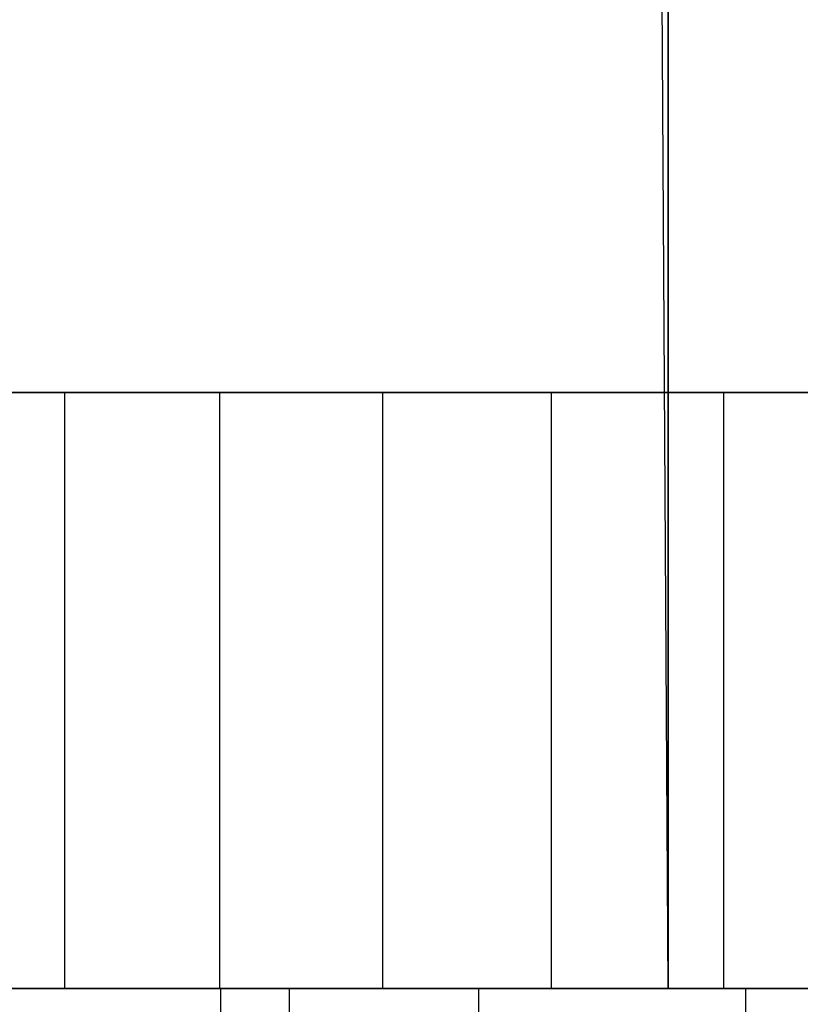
# Model space of a CAD drawing. Extents: x -1.67 to 1.67, y 0.03 to 2.62.
# Tile 6 of 18: x -0.11 to 0, y 0.58 to 0.71. Entities that reach past the tile are written whole.
import ezdxf

# ---------------------------------------------------------------- set-up
doc = ezdxf.new("R2010")
doc.units = 0
doc.header["$MEASUREMENT"] = 0
doc.layers.get('0').update_dxf_attribs({"color": 13, "linetype": 'CONTINUOUS'})

# ---------------------------------------------------------------- blocks, each defined once
blk = doc.blocks.new('ISLA_ZLOZENIE_STL')
at = {"color": 0}
for p, q in [((-0.01969, 0.57717, 16.875), (-0.02792, 1.92086, 16.87503)), ((-0.01969, 0.57717, 16.875), (-0.02792, 1.92086, 16.87503)), ((-0.01969, 1.91825, 23.88287), (-0.01969, 0.57717, 23.88287)), ((-0.01969, 0.57717, 16.875), (-0.01969, 1.91825, 16.875)), ((-0.01969, 0.57717, 16.875), (-0.01969, 1.91825, 16.875)), ((-0.01969, 1.91825, 23.88287), (-0.01969, 0.57717, 23.88287)), ((-0.09938, 0.65591, 12.57463), (-0.11851, 0.65591, 12.56206)), ((-0.11851, 0.65591, 12.24626), (-0.09938, 0.65591, 12.23368)), ((-0.09938, 0.65591, 12.57463), (-0.11851, 0.65591, 12.56206)), ((-0.11851, 0.65591, 12.24626), (-0.09938, 0.65591, 12.23368)), ((-0.09938, 0.65591, 39.54428), (-0.11851, 0.65591, 39.5317)), ((-0.11851, 0.65591, 39.2159), (-0.09938, 0.65591, 39.20333)), ((-0.09938, 0.65591, 39.54428), (-0.11851, 0.65591, 39.5317)), ((-0.11851, 0.65591, 39.2159), (-0.09938, 0.65591, 39.20333)), ((-0.09938, 0.65591, 1.55101), (-0.11851, 0.65591, 1.53843)), ((-0.11851, 0.65591, 1.22264), (-0.09938, 0.65591, 1.21006)), ((-0.09938, 0.65591, 1.55101), (-0.11851, 0.65591, 1.53843)), ((-0.11851, 0.65591, 1.22264), (-0.09938, 0.65591, 1.21006)), ((-0.09938, 0.65591, 34.03247), (-0.11851, 0.65591, 34.01989)), ((-0.11851, 0.65591, 33.70409), (-0.09938, 0.65591, 33.69151)), ((-0.09938, 0.65591, 34.03247), (-0.11851, 0.65591, 34.01989)), ((-0.11851, 0.65591, 33.70409), (-0.09938, 0.65591, 33.69151)), ((-0.09938, 0.65591, 7.06282), (-0.11851, 0.65591, 7.05024)), ((-0.11851, 0.65591, 6.73445), (-0.09938, 0.65591, 6.72187)), ((-0.09938, 0.65591, 7.06282), (-0.11851, 0.65591, 7.05024)), ((-0.11851, 0.65591, 6.73445), (-0.09938, 0.65591, 6.72187)), ((-0.09938, 0.65591, 28.52066), (-0.11851, 0.65591, 28.50808)), ((-0.11851, 0.65591, 28.19228), (-0.09938, 0.65591, 28.1797)), ((-0.09938, 0.65591, 28.52066), (-0.11851, 0.65591, 28.50808)), ((-0.11851, 0.65591, 28.19228), (-0.09938, 0.65591, 28.1797)), ((-0.07893, 0.65591, 12.58491), (-0.09938, 0.65591, 12.57463)), ((-0.09938, 0.65591, 12.57463), (-0.09938, 0.57717, 12.57463)), ((-0.09938, 0.65591, 12.57463), (-0.09938, 0.57717, 12.57463)), ((-0.09938, 0.65591, 12.23368), (-0.09938, 0.57717, 12.23368)), ((-0.09938, 0.65591, 12.23368), (-0.07893, 0.65591, 12.22341)), ((-0.09938, 0.65591, 12.23368), (-0.09938, 0.57717, 12.23368)), ((-0.07893, 0.65591, 12.58491), (-0.09938, 0.65591, 12.57463)), ((-0.09938, 0.65591, 12.23368), (-0.07893, 0.65591, 12.22341)), ((-0.07893, 0.65591, 39.55455), (-0.09938, 0.65591, 39.54428)), ((-0.09938, 0.65591, 39.54428), (-0.09938, 0.57717, 39.54428)), ((-0.09938, 0.65591, 39.54428), (-0.09938, 0.57717, 39.54428)), ((-0.09938, 0.65591, 39.20333), (-0.09938, 0.57717, 39.20333)), ((-0.09938, 0.65591, 39.20333), (-0.07893, 0.65591, 39.19305)), ((-0.09938, 0.65591, 39.20333), (-0.09938, 0.57717, 39.20333)), ((-0.07893, 0.65591, 39.55455), (-0.09938, 0.65591, 39.54428)), ((-0.09938, 0.65591, 39.20333), (-0.07893, 0.65591, 39.19305)), ((-0.07893, 0.65591, 1.56129), (-0.09938, 0.65591, 1.55101)), ((-0.09938, 0.65591, 1.55101), (-0.09938, 0.57717, 1.55101)), ((-0.09938, 0.65591, 1.55101), (-0.09938, 0.57717, 1.55101)), ((-0.09938, 0.65591, 1.21006), (-0.09938, 0.57717, 1.21006)), ((-0.09938, 0.65591, 1.21006), (-0.07893, 0.65591, 1.19978)), ((-0.09938, 0.65591, 1.21006), (-0.09938, 0.57717, 1.21006)), ((-0.07893, 0.65591, 1.56129), (-0.09938, 0.65591, 1.55101)), ((-0.09938, 0.65591, 1.21006), (-0.07893, 0.65591, 1.19978)), ((-0.07893, 0.65591, 34.04274), (-0.09938, 0.65591, 34.03247)), ((-0.09938, 0.65591, 34.03247), (-0.09938, 0.57717, 34.03247)), ((-0.09938, 0.65591, 34.03247), (-0.09938, 0.57717, 34.03247)), ((-0.09938, 0.65591, 33.69151), (-0.09938, 0.57717, 33.69151)), ((-0.09938, 0.65591, 33.69151), (-0.07893, 0.65591, 33.68124)), ((-0.09938, 0.65591, 33.69151), (-0.09938, 0.57717, 33.69151)), ((-0.07893, 0.65591, 34.04274), (-0.09938, 0.65591, 34.03247)), ((-0.09938, 0.65591, 33.69151), (-0.07893, 0.65591, 33.68124)), ((-0.07893, 0.65591, 7.0731), (-0.09938, 0.65591, 7.06282)), ((-0.09938, 0.65591, 7.06282), (-0.09938, 0.57717, 7.06282)), ((-0.09938, 0.65591, 7.06282), (-0.09938, 0.57717, 7.06282)), ((-0.09938, 0.65591, 6.72187), (-0.09938, 0.57717, 6.72187)), ((-0.09938, 0.65591, 6.72187), (-0.07893, 0.65591, 6.7116)), ((-0.09938, 0.65591, 6.72187), (-0.09938, 0.57717, 6.72187)), ((-0.07893, 0.65591, 7.0731), (-0.09938, 0.65591, 7.06282)), ((-0.09938, 0.65591, 6.72187), (-0.07893, 0.65591, 6.7116)), ((-0.07893, 0.65591, 28.53093), (-0.09938, 0.65591, 28.52066)), ((-0.09938, 0.65591, 28.52066), (-0.09938, 0.57717, 28.52066)), ((-0.09938, 0.65591, 28.52066), (-0.09938, 0.57717, 28.52066)), ((-0.09938, 0.65591, 28.1797), (-0.09938, 0.57717, 28.1797)), ((-0.09938, 0.65591, 28.1797), (-0.07893, 0.65591, 28.16943)), ((-0.09938, 0.65591, 28.1797), (-0.09938, 0.57717, 28.1797)), ((-0.07893, 0.65591, 28.53093), (-0.09938, 0.65591, 28.52066)), ((-0.09938, 0.65591, 28.1797), (-0.07893, 0.65591, 28.16943)), ((-0.05742, 0.65591, 12.59274), (-0.07893, 0.65591, 12.58491)), ((-0.07893, 0.65591, 12.58491), (-0.07893, 0.57717, 12.58491)), ((-0.07893, 0.65591, 12.58491), (-0.07893, 0.57717, 12.58491)), ((-0.07893, 0.65591, 12.22341), (-0.07893, 0.57717, 12.22341)), ((-0.07893, 0.65591, 12.22341), (-0.05742, 0.65591, 12.21558)), ((-0.07893, 0.65591, 12.22341), (-0.07893, 0.57717, 12.22341)), ((-0.05742, 0.65591, 12.59274), (-0.07893, 0.65591, 12.58491)), ((-0.07893, 0.65591, 12.22341), (-0.05742, 0.65591, 12.21558)), ((-0.05742, 0.65591, 39.56238), (-0.07893, 0.65591, 39.55455)), ((-0.07893, 0.65591, 39.55455), (-0.07893, 0.57717, 39.55455)), ((-0.07893, 0.65591, 39.55455), (-0.07893, 0.57717, 39.55455)), ((-0.07893, 0.65591, 39.19305), (-0.07893, 0.57717, 39.19305)), ((-0.07893, 0.65591, 39.19305), (-0.05742, 0.65591, 39.18522)), ((-0.07893, 0.65591, 39.19305), (-0.07893, 0.57717, 39.19305)), ((-0.05742, 0.65591, 39.56238), (-0.07893, 0.65591, 39.55455)), ((-0.07893, 0.65591, 39.19305), (-0.05742, 0.65591, 39.18522)), ((-0.05742, 0.65591, 1.56912), (-0.07893, 0.65591, 1.56129)), ((-0.07893, 0.65591, 1.56129), (-0.07893, 0.57717, 1.56129)), ((-0.07893, 0.65591, 1.56129), (-0.07893, 0.57717, 1.56129)), ((-0.07893, 0.65591, 1.19978), (-0.07893, 0.57717, 1.19978)), ((-0.07893, 0.65591, 1.19978), (-0.05742, 0.65591, 1.19195)), ((-0.07893, 0.65591, 1.19978), (-0.07893, 0.57717, 1.19978)), ((-0.05742, 0.65591, 1.56912), (-0.07893, 0.65591, 1.56129)), ((-0.07893, 0.65591, 1.19978), (-0.05742, 0.65591, 1.19195)), ((-0.05742, 0.65591, 34.05057), (-0.07893, 0.65591, 34.04274)), ((-0.07893, 0.65591, 34.04274), (-0.07893, 0.57717, 34.04274)), ((-0.07893, 0.65591, 34.04274), (-0.07893, 0.57717, 34.04274)), ((-0.07893, 0.65591, 33.68124), (-0.07893, 0.57717, 33.68124)), ((-0.07893, 0.65591, 33.68124), (-0.05742, 0.65591, 33.67341)), ((-0.07893, 0.65591, 33.68124), (-0.07893, 0.57717, 33.68124)), ((-0.05742, 0.65591, 34.05057), (-0.07893, 0.65591, 34.04274)), ((-0.07893, 0.65591, 33.68124), (-0.05742, 0.65591, 33.67341)), ((-0.05742, 0.65591, 7.08093), (-0.07893, 0.65591, 7.0731)), ((-0.07893, 0.65591, 7.0731), (-0.07893, 0.57717, 7.0731)), ((-0.07893, 0.65591, 7.0731), (-0.07893, 0.57717, 7.0731)), ((-0.07893, 0.65591, 6.7116), (-0.07893, 0.57717, 6.7116)), ((-0.07893, 0.65591, 6.7116), (-0.05742, 0.65591, 6.70377)), ((-0.07893, 0.65591, 6.7116), (-0.07893, 0.57717, 6.7116)), ((-0.05742, 0.65591, 7.08093), (-0.07893, 0.65591, 7.0731)), ((-0.07893, 0.65591, 6.7116), (-0.05742, 0.65591, 6.70377)), ((-0.05742, 0.65591, 28.53876), (-0.07893, 0.65591, 28.53093)), ((-0.07893, 0.65591, 28.53093), (-0.07893, 0.57717, 28.53093)), ((-0.07893, 0.65591, 28.53093), (-0.07893, 0.57717, 28.53093)), ((-0.07893, 0.65591, 28.16943), (-0.07893, 0.57717, 28.16943)), ((-0.07893, 0.65591, 28.16943), (-0.05742, 0.65591, 28.1616)), ((-0.07893, 0.65591, 28.16943), (-0.07893, 0.57717, 28.16943)), ((-0.05742, 0.65591, 28.53876), (-0.07893, 0.65591, 28.53093)), ((-0.07893, 0.65591, 28.16943), (-0.05742, 0.65591, 28.1616)), ((-0.03514, 0.65591, 12.59802), (-0.05742, 0.65591, 12.59274)), ((-0.05742, 0.65591, 12.59274), (-0.05742, 0.57717, 12.59274)), ((-0.05742, 0.65591, 12.59274), (-0.05742, 0.57717, 12.59274)), ((-0.05742, 0.65591, 12.21558), (-0.05742, 0.57717, 12.21558)), ((-0.05742, 0.65591, 12.21558), (-0.03514, 0.65591, 12.2103)), ((-0.05742, 0.65591, 12.21558), (-0.05742, 0.57717, 12.21558)), ((-0.03514, 0.65591, 12.59802), (-0.05742, 0.65591, 12.59274)), ((-0.05742, 0.65591, 12.21558), (-0.03514, 0.65591, 12.2103)), ((-0.03514, 0.65591, 39.56766), (-0.05742, 0.65591, 39.56238)), ((-0.05742, 0.65591, 39.56238), (-0.05742, 0.57717, 39.56238)), ((-0.05742, 0.65591, 39.56238), (-0.05742, 0.57717, 39.56238)), ((-0.05742, 0.65591, 39.18522), (-0.05742, 0.57717, 39.18522)), ((-0.05742, 0.65591, 39.18522), (-0.03514, 0.65591, 39.17994)), ((-0.05742, 0.65591, 39.18522), (-0.05742, 0.57717, 39.18522)), ((-0.03514, 0.65591, 39.56766), (-0.05742, 0.65591, 39.56238)), ((-0.05742, 0.65591, 39.18522), (-0.03514, 0.65591, 39.17994)), ((-0.03514, 0.65591, 1.5744), (-0.05742, 0.65591, 1.56912)), ((-0.05742, 0.65591, 1.56912), (-0.05742, 0.57717, 1.56912)), ((-0.05742, 0.65591, 1.56912), (-0.05742, 0.57717, 1.56912)), ((-0.05742, 0.65591, 1.19195), (-0.05742, 0.57717, 1.19195)), ((-0.05742, 0.65591, 1.19195), (-0.03514, 0.65591, 1.18668)), ((-0.05742, 0.65591, 1.19195), (-0.05742, 0.57717, 1.19195)), ((-0.03514, 0.65591, 1.5744), (-0.05742, 0.65591, 1.56912)), ((-0.05742, 0.65591, 1.19195), (-0.03514, 0.65591, 1.18668)), ((-0.03514, 0.65591, 34.05585), (-0.05742, 0.65591, 34.05057)), ((-0.05742, 0.65591, 34.05057), (-0.05742, 0.57717, 34.05057)), ((-0.05742, 0.65591, 34.05057), (-0.05742, 0.57717, 34.05057)), ((-0.05742, 0.65591, 33.67341), (-0.05742, 0.57717, 33.67341)), ((-0.05742, 0.65591, 33.67341), (-0.03514, 0.65591, 33.66813)), ((-0.05742, 0.65591, 33.67341), (-0.05742, 0.57717, 33.67341)), ((-0.03514, 0.65591, 34.05585), (-0.05742, 0.65591, 34.05057)), ((-0.05742, 0.65591, 33.67341), (-0.03514, 0.65591, 33.66813)), ((-0.03514, 0.65591, 7.08621), (-0.05742, 0.65591, 7.08093)), ((-0.05742, 0.65591, 7.08093), (-0.05742, 0.57717, 7.08093)), ((-0.05742, 0.65591, 7.08093), (-0.05742, 0.57717, 7.08093)), ((-0.05742, 0.65591, 6.70377), (-0.05742, 0.57717, 6.70377)), ((-0.05742, 0.65591, 6.70377), (-0.03514, 0.65591, 6.69849)), ((-0.05742, 0.65591, 6.70377), (-0.05742, 0.57717, 6.70377)), ((-0.03514, 0.65591, 7.08621), (-0.05742, 0.65591, 7.08093)), ((-0.05742, 0.65591, 6.70377), (-0.03514, 0.65591, 6.69849)), ((-0.03514, 0.65591, 28.54404), (-0.05742, 0.65591, 28.53876)), ((-0.05742, 0.65591, 28.53876), (-0.05742, 0.57717, 28.53876)), ((-0.05742, 0.65591, 28.53876), (-0.05742, 0.57717, 28.53876)), ((-0.05742, 0.65591, 28.1616), (-0.05742, 0.57717, 28.1616)), ((-0.05742, 0.65591, 28.1616), (-0.03514, 0.65591, 28.15632)), ((-0.05742, 0.65591, 28.1616), (-0.05742, 0.57717, 28.1616)), ((-0.03514, 0.65591, 28.54404), (-0.05742, 0.65591, 28.53876)), ((-0.05742, 0.65591, 28.1616), (-0.03514, 0.65591, 28.15632)), ((-0.0124, 0.65591, 12.60068), (-0.03514, 0.65591, 12.59802)), ((-0.03514, 0.65591, 12.59802), (-0.03514, 0.57717, 12.59802)), ((-0.03514, 0.65591, 12.59802), (-0.03514, 0.57717, 12.59802)), ((-0.03514, 0.65591, 12.2103), (-0.03514, 0.57717, 12.2103)), ((-0.03514, 0.65591, 12.2103), (-0.0124, 0.65591, 12.20764)), ((-0.03514, 0.65591, 12.2103), (-0.03514, 0.57717, 12.2103)), ((-0.0124, 0.65591, 12.60068), (-0.03514, 0.65591, 12.59802)), ((-0.03514, 0.65591, 12.2103), (-0.0124, 0.65591, 12.20764)), ((-0.0124, 0.65591, 39.57032), (-0.03514, 0.65591, 39.56766)), ((-0.03514, 0.65591, 39.56766), (-0.03514, 0.57717, 39.56766)), ((-0.03514, 0.65591, 39.56766), (-0.03514, 0.57717, 39.56766)), ((-0.03514, 0.65591, 39.17994), (-0.03514, 0.57717, 39.17994)), ((-0.03514, 0.65591, 39.17994), (-0.0124, 0.65591, 39.17728)), ((-0.03514, 0.65591, 39.17994), (-0.03514, 0.57717, 39.17994)), ((-0.0124, 0.65591, 39.57032), (-0.03514, 0.65591, 39.56766)), ((-0.03514, 0.65591, 39.17994), (-0.0124, 0.65591, 39.17728)), ((-0.0124, 0.65591, 1.57705), (-0.03514, 0.65591, 1.5744)), ((-0.03514, 0.65591, 1.5744), (-0.03514, 0.57717, 1.5744)), ((-0.03514, 0.65591, 1.5744), (-0.03514, 0.57717, 1.5744)), ((-0.03514, 0.65591, 1.18668), (-0.03514, 0.57717, 1.18668)), ((-0.03514, 0.65591, 1.18668), (-0.0124, 0.65591, 1.18402)), ((-0.03514, 0.65591, 1.18668), (-0.03514, 0.57717, 1.18668)), ((-0.0124, 0.65591, 1.57705), (-0.03514, 0.65591, 1.5744)), ((-0.03514, 0.65591, 1.18668), (-0.0124, 0.65591, 1.18402)), ((-0.0124, 0.65591, 34.05851), (-0.03514, 0.65591, 34.05585)), ((-0.03514, 0.65591, 34.05585), (-0.03514, 0.57717, 34.05585)), ((-0.03514, 0.65591, 34.05585), (-0.03514, 0.57717, 34.05585)), ((-0.03514, 0.65591, 33.66813), (-0.03514, 0.57717, 33.66813)), ((-0.03514, 0.65591, 33.66813), (-0.0124, 0.65591, 33.66547)), ((-0.03514, 0.65591, 33.66813), (-0.03514, 0.57717, 33.66813)), ((-0.0124, 0.65591, 34.05851), (-0.03514, 0.65591, 34.05585)), ((-0.03514, 0.65591, 33.66813), (-0.0124, 0.65591, 33.66547)), ((-0.0124, 0.65591, 7.08886), (-0.03514, 0.65591, 7.08621)), ((-0.03514, 0.65591, 7.08621), (-0.03514, 0.57717, 7.08621)), ((-0.03514, 0.65591, 7.08621), (-0.03514, 0.57717, 7.08621)), ((-0.03514, 0.65591, 6.69849), (-0.03514, 0.57717, 6.69849)), ((-0.03514, 0.65591, 6.69849), (-0.0124, 0.65591, 6.69583)), ((-0.03514, 0.65591, 6.69849), (-0.03514, 0.57717, 6.69849)), ((-0.0124, 0.65591, 7.08886), (-0.03514, 0.65591, 7.08621)), ((-0.03514, 0.65591, 6.69849), (-0.0124, 0.65591, 6.69583)), ((-0.0124, 0.65591, 28.5467), (-0.03514, 0.65591, 28.54404)), ((-0.03514, 0.65591, 28.54404), (-0.03514, 0.57717, 28.54404)), ((-0.03514, 0.65591, 28.54404), (-0.03514, 0.57717, 28.54404)), ((-0.03514, 0.65591, 28.15632), (-0.03514, 0.57717, 28.15632)), ((-0.03514, 0.65591, 28.15632), (-0.0124, 0.65591, 28.15366)), ((-0.03514, 0.65591, 28.15632), (-0.03514, 0.57717, 28.15632)), ((-0.0124, 0.65591, 28.5467), (-0.03514, 0.65591, 28.54404)), ((-0.03514, 0.65591, 28.15632), (-0.0124, 0.65591, 28.15366)), ((0.01049, 0.65591, 12.60068), (-0.0124, 0.65591, 12.60068)), ((-0.0124, 0.65591, 12.60068), (-0.0124, 0.57717, 12.60068)), ((-0.0124, 0.65591, 12.60068), (-0.0124, 0.57717, 12.60068)), ((-0.0124, 0.65591, 12.20764), (-0.0124, 0.57717, 12.20764)), ((-0.0124, 0.65591, 12.20764), (0.01049, 0.65591, 12.20764)), ((-0.0124, 0.65591, 12.20764), (-0.0124, 0.57717, 12.20764)), ((0.01049, 0.65591, 12.60068), (-0.0124, 0.65591, 12.60068)), ((-0.0124, 0.65591, 12.20764), (0.01049, 0.65591, 12.20764)), ((0.01049, 0.65591, 39.57032), (-0.0124, 0.65591, 39.57032)), ((-0.0124, 0.65591, 39.57032), (-0.0124, 0.57717, 39.57032)), ((-0.0124, 0.65591, 39.57032), (-0.0124, 0.57717, 39.57032)), ((-0.0124, 0.65591, 39.17728), (-0.0124, 0.57717, 39.17728)), ((-0.0124, 0.65591, 39.17728), (0.01049, 0.65591, 39.17728)), ((-0.0124, 0.65591, 39.17728), (-0.0124, 0.57717, 39.17728)), ((0.01049, 0.65591, 39.57032), (-0.0124, 0.65591, 39.57032)), ((-0.0124, 0.65591, 39.17728), (0.01049, 0.65591, 39.17728)), ((0.01049, 0.65591, 1.57705), (-0.0124, 0.65591, 1.57705)), ((-0.0124, 0.65591, 1.57705), (-0.0124, 0.57717, 1.57705)), ((-0.0124, 0.65591, 1.57705), (-0.0124, 0.57717, 1.57705)), ((-0.0124, 0.65591, 1.18402), (-0.0124, 0.57717, 1.18402)), ((-0.0124, 0.65591, 1.18402), (0.01049, 0.65591, 1.18402)), ((-0.0124, 0.65591, 1.18402), (-0.0124, 0.57717, 1.18402)), ((0.01049, 0.65591, 1.57705), (-0.0124, 0.65591, 1.57705)), ((-0.0124, 0.65591, 1.18402), (0.01049, 0.65591, 1.18402)), ((0.01049, 0.65591, 34.05851), (-0.0124, 0.65591, 34.05851)), ((-0.0124, 0.65591, 34.05851), (-0.0124, 0.57717, 34.05851)), ((-0.0124, 0.65591, 34.05851), (-0.0124, 0.57717, 34.05851)), ((-0.0124, 0.65591, 33.66547), (-0.0124, 0.57717, 33.66547)), ((-0.0124, 0.65591, 33.66547), (0.01049, 0.65591, 33.66547)), ((-0.0124, 0.65591, 33.66547), (-0.0124, 0.57717, 33.66547)), ((0.01049, 0.65591, 34.05851), (-0.0124, 0.65591, 34.05851)), ((-0.0124, 0.65591, 33.66547), (0.01049, 0.65591, 33.66547)), ((0.01049, 0.65591, 7.08886), (-0.0124, 0.65591, 7.08886)), ((-0.0124, 0.65591, 7.08886), (-0.0124, 0.57717, 7.08886)), ((-0.0124, 0.65591, 7.08886), (-0.0124, 0.57717, 7.08886)), ((-0.0124, 0.65591, 6.69583), (-0.0124, 0.57717, 6.69583)), ((-0.0124, 0.65591, 6.69583), (0.01049, 0.65591, 6.69583)), ((-0.0124, 0.65591, 6.69583), (-0.0124, 0.57717, 6.69583)), ((0.01049, 0.65591, 7.08886), (-0.0124, 0.65591, 7.08886)), ((-0.0124, 0.65591, 6.69583), (0.01049, 0.65591, 6.69583)), ((0.01049, 0.65591, 28.5467), (-0.0124, 0.65591, 28.5467)), ((-0.0124, 0.65591, 28.5467), (-0.0124, 0.57717, 28.5467)), ((-0.0124, 0.65591, 28.5467), (-0.0124, 0.57717, 28.5467)), ((-0.0124, 0.65591, 28.15366), (-0.0124, 0.57717, 28.15366)), ((-0.0124, 0.65591, 28.15366), (0.01049, 0.65591, 28.15366)), ((-0.0124, 0.65591, 28.15366), (-0.0124, 0.57717, 28.15366)), ((0.01049, 0.65591, 28.5467), (-0.0124, 0.65591, 28.5467)), ((-0.0124, 0.65591, 28.15366), (0.01049, 0.65591, 28.15366)), ((1.47638, 0.57717, 40.5561), (-1.47638, 0.57717, 40.5561)), ((-1.47638, 0.57717, 0.20177), (1.47638, 0.57717, 0.20177)), ((-1.47638, 0.57717, 0.20177), (1.47638, 0.57717, 0.20177)), ((1.47638, 0.57717, 40.5561), (-1.47638, 0.57717, 40.5561)), ((-0.19744, 0.57717, 16.89055), (-0.01969, 0.57717, 16.875)), ((-0.01969, 0.57717, 23.88287), (-0.19744, 0.57717, 23.86732)), ((-0.19744, 0.57717, 16.89055), (-0.01969, 0.57717, 16.875)), ((-0.01969, 0.57717, 23.88287), (-0.19744, 0.57717, 23.86732)), ((-0.11851, 0.57717, 12.56206), (-0.09938, 0.57717, 12.57463)), ((-0.09938, 0.57717, 12.23368), (-0.11851, 0.57717, 12.24626)), ((-0.09938, 0.57717, 12.23368), (-0.11851, 0.57717, 12.24626)), ((-0.11851, 0.57717, 12.56206), (-0.09938, 0.57717, 12.57463)), ((-0.11851, 0.57717, 39.5317), (-0.09938, 0.57717, 39.54428)), ((-0.09938, 0.57717, 39.20333), (-0.11851, 0.57717, 39.2159)), ((-0.09938, 0.57717, 39.20333), (-0.11851, 0.57717, 39.2159)), ((-0.11851, 0.57717, 39.5317), (-0.09938, 0.57717, 39.54428)), ((-0.11851, 0.57717, 1.53843), (-0.09938, 0.57717, 1.55101)), ((-0.09938, 0.57717, 1.21006), (-0.11851, 0.57717, 1.22264)), ((-0.09938, 0.57717, 1.21006), (-0.11851, 0.57717, 1.22264)), ((-0.11851, 0.57717, 1.53843), (-0.09938, 0.57717, 1.55101)), ((-0.11851, 0.57717, 34.01989), (-0.09938, 0.57717, 34.03247)), ((-0.09938, 0.57717, 33.69151), (-0.11851, 0.57717, 33.70409)), ((-0.09938, 0.57717, 33.69151), (-0.11851, 0.57717, 33.70409)), ((-0.11851, 0.57717, 34.01989), (-0.09938, 0.57717, 34.03247)), ((-0.11851, 0.57717, 7.05024), (-0.09938, 0.57717, 7.06282)), ((-0.09938, 0.57717, 6.72187), (-0.11851, 0.57717, 6.73445)), ((-0.09938, 0.57717, 6.72187), (-0.11851, 0.57717, 6.73445)), ((-0.11851, 0.57717, 7.05024), (-0.09938, 0.57717, 7.06282)), ((-0.11851, 0.57717, 28.50808), (-0.09938, 0.57717, 28.52066)), ((-0.09938, 0.57717, 28.1797), (-0.11851, 0.57717, 28.19228)), ((-0.09938, 0.57717, 28.1797), (-0.11851, 0.57717, 28.19228)), ((-0.11851, 0.57717, 28.50808), (-0.09938, 0.57717, 28.52066)), ((-0.09938, 0.57717, 12.57463), (-0.07893, 0.57717, 12.58491)), ((-0.07893, 0.57717, 12.22341), (-0.09938, 0.57717, 12.23368)), ((-0.07893, 0.57717, 12.22341), (-0.09938, 0.57717, 12.23368)), ((-0.09938, 0.57717, 12.57463), (-0.07893, 0.57717, 12.58491)), ((-0.09938, 0.57717, 39.54428), (-0.07893, 0.57717, 39.55455)), ((-0.07893, 0.57717, 39.19305), (-0.09938, 0.57717, 39.20333)), ((-0.07893, 0.57717, 39.19305), (-0.09938, 0.57717, 39.20333)), ((-0.09938, 0.57717, 39.54428), (-0.07893, 0.57717, 39.55455)), ((-0.09938, 0.57717, 1.55101), (-0.07893, 0.57717, 1.56129)), ((-0.07893, 0.57717, 1.19978), (-0.09938, 0.57717, 1.21006)), ((-0.07893, 0.57717, 1.19978), (-0.09938, 0.57717, 1.21006)), ((-0.09938, 0.57717, 1.55101), (-0.07893, 0.57717, 1.56129)), ((-0.09938, 0.57717, 34.03247), (-0.07893, 0.57717, 34.04274)), ((-0.07893, 0.57717, 33.68124), (-0.09938, 0.57717, 33.69151)), ((-0.07893, 0.57717, 33.68124), (-0.09938, 0.57717, 33.69151)), ((-0.09938, 0.57717, 34.03247), (-0.07893, 0.57717, 34.04274)), ((-0.09938, 0.57717, 7.06282), (-0.07893, 0.57717, 7.0731)), ((-0.07893, 0.57717, 6.7116), (-0.09938, 0.57717, 6.72187)), ((-0.07893, 0.57717, 6.7116), (-0.09938, 0.57717, 6.72187)), ((-0.09938, 0.57717, 7.06282), (-0.07893, 0.57717, 7.0731)), ((-0.09938, 0.57717, 28.52066), (-0.07893, 0.57717, 28.53093)), ((-0.07893, 0.57717, 28.16943), (-0.09938, 0.57717, 28.1797)), ((-0.07893, 0.57717, 28.16943), (-0.09938, 0.57717, 28.1797)), ((-0.09938, 0.57717, 28.52066), (-0.07893, 0.57717, 28.53093)), ((-0.07893, 0.57717, 12.58491), (-0.05742, 0.57717, 12.59274)), ((-0.05742, 0.57717, 12.21558), (-0.07893, 0.57717, 12.22341)), ((-0.05742, 0.57717, 12.21558), (-0.07893, 0.57717, 12.22341)), ((-0.07893, 0.57717, 12.58491), (-0.05742, 0.57717, 12.59274)), ((-0.07893, 0.57717, 39.55455), (-0.05742, 0.57717, 39.56238)), ((-0.05742, 0.57717, 39.18522), (-0.07893, 0.57717, 39.19305)), ((-0.05742, 0.57717, 39.18522), (-0.07893, 0.57717, 39.19305)), ((-0.07893, 0.57717, 39.55455), (-0.05742, 0.57717, 39.56238)), ((-0.07893, 0.57717, 1.56129), (-0.05742, 0.57717, 1.56912)), ((-0.05742, 0.57717, 1.19195), (-0.07893, 0.57717, 1.19978)), ((-0.05742, 0.57717, 1.19195), (-0.07893, 0.57717, 1.19978)), ((-0.07893, 0.57717, 1.56129), (-0.05742, 0.57717, 1.56912)), ((-0.07893, 0.57717, 34.04274), (-0.05742, 0.57717, 34.05057)), ((-0.05742, 0.57717, 33.67341), (-0.07893, 0.57717, 33.68124)), ((-0.05742, 0.57717, 33.67341), (-0.07893, 0.57717, 33.68124)), ((-0.07893, 0.57717, 34.04274), (-0.05742, 0.57717, 34.05057)), ((-0.07893, 0.57717, 7.0731), (-0.05742, 0.57717, 7.08093)), ((-0.05742, 0.57717, 6.70377), (-0.07893, 0.57717, 6.7116)), ((-0.05742, 0.57717, 6.70377), (-0.07893, 0.57717, 6.7116)), ((-0.07893, 0.57717, 7.0731), (-0.05742, 0.57717, 7.08093)), ((-0.07893, 0.57717, 28.53093), (-0.05742, 0.57717, 28.53876)), ((-0.05742, 0.57717, 28.1616), (-0.07893, 0.57717, 28.16943)), ((-0.05742, 0.57717, 28.1616), (-0.07893, 0.57717, 28.16943)), ((-0.07893, 0.57717, 28.53093), (-0.05742, 0.57717, 28.53876)), ((-0.06972, 0.57717, 1.41947), (-0.07874, 0.57717, 1.38287)), ((-0.07874, 0.57717, 1.38287), (-0.06972, 0.57717, 1.34628)), ((-0.06972, 0.57717, 6.93128), (-0.07874, 0.57717, 6.89468)), ((-0.07874, 0.57717, 6.89468), (-0.06972, 0.57717, 6.85809)), ((-0.06972, 0.57717, 33.89978), (-0.07874, 0.57717, 33.86319)), ((-0.07874, 0.57717, 33.86319), (-0.06972, 0.57717, 33.8266)), ((-0.06972, 0.57717, 39.41159), (-0.07874, 0.57717, 39.375)), ((-0.07874, 0.57717, 39.375), (-0.06972, 0.57717, 39.33841)), ((-0.06972, 0.57717, 28.38797), (-0.07874, 0.57717, 28.35138)), ((-0.07874, 0.57717, 28.35138), (-0.06972, 0.57717, 28.31479)), ((-0.06972, 0.57717, 12.44309), (-0.07874, 0.57717, 12.40649)), ((-0.07874, 0.57717, 12.40649), (-0.06972, 0.57717, 12.3699)), ((-0.07874, 0.49843, 6.89468), (-0.07874, 0.57717, 6.89468)), ((-0.06972, 0.57717, 6.93128), (-0.07874, 0.57717, 6.89468)), ((-0.07874, 0.57717, 6.89468), (-0.06972, 0.57717, 6.85809)), ((-0.07874, 0.49843, 6.89468), (-0.07874, 0.57717, 6.89468)), ((-0.07874, 0.49843, 12.40649), (-0.07874, 0.57717, 12.40649)), ((-0.06972, 0.57717, 12.44309), (-0.07874, 0.57717, 12.40649)), ((-0.07874, 0.57717, 12.40649), (-0.06972, 0.57717, 12.3699)), ((-0.07874, 0.49843, 12.40649), (-0.07874, 0.57717, 12.40649)), ((-0.07874, 0.49843, 39.375), (-0.07874, 0.57717, 39.375)), ((-0.06972, 0.57717, 39.41159), (-0.07874, 0.57717, 39.375)), ((-0.07874, 0.57717, 39.375), (-0.06972, 0.57717, 39.33841)), ((-0.07874, 0.49843, 39.375), (-0.07874, 0.57717, 39.375)), ((-0.07874, 0.49843, 33.86319), (-0.07874, 0.57717, 33.86319)), ((-0.06972, 0.57717, 33.89978), (-0.07874, 0.57717, 33.86319)), ((-0.07874, 0.57717, 33.86319), (-0.06972, 0.57717, 33.8266)), ((-0.07874, 0.49843, 33.86319), (-0.07874, 0.57717, 33.86319)), ((-0.07874, 0.49843, 28.35138), (-0.07874, 0.57717, 28.35138)), ((-0.06972, 0.57717, 28.38797), (-0.07874, 0.57717, 28.35138)), ((-0.07874, 0.57717, 28.35138), (-0.06972, 0.57717, 28.31479)), ((-0.07874, 0.49843, 28.35138), (-0.07874, 0.57717, 28.35138)), ((-0.07874, 0.49843, 1.38287), (-0.07874, 0.57717, 1.38287)), ((-0.06972, 0.57717, 1.41947), (-0.07874, 0.57717, 1.38287)), ((-0.07874, 0.57717, 1.38287), (-0.06972, 0.57717, 1.34628)), ((-0.07874, 0.49843, 1.38287), (-0.07874, 0.57717, 1.38287)), ((-0.04473, 0.57717, 1.44767), (-0.06972, 0.57717, 1.41947)), ((-0.06972, 0.57717, 1.34628), (-0.04473, 0.57717, 1.31807)), ((-0.04473, 0.57717, 6.95949), (-0.06972, 0.57717, 6.93128)), ((-0.06972, 0.57717, 6.85809), (-0.04473, 0.57717, 6.82988)), ((-0.04473, 0.57717, 33.92799), (-0.06972, 0.57717, 33.89978)), ((-0.06972, 0.57717, 33.8266), (-0.04473, 0.57717, 33.79839)), ((-0.04473, 0.57717, 39.4398), (-0.06972, 0.57717, 39.41159)), ((-0.06972, 0.57717, 39.33841), (-0.04473, 0.57717, 39.3102)), ((-0.04473, 0.57717, 28.41618), (-0.06972, 0.57717, 28.38797)), ((-0.06972, 0.57717, 28.31479), (-0.04473, 0.57717, 28.28657)), ((-0.04473, 0.57717, 12.4713), (-0.06972, 0.57717, 12.44309)), ((-0.06972, 0.57717, 12.3699), (-0.04473, 0.57717, 12.34169)), ((-0.06972, 0.57717, 6.93128), (-0.06972, 0.49843, 6.93128)), ((-0.06972, 0.57717, 6.93128), (-0.06972, 0.49843, 6.93128)), ((-0.04473, 0.57717, 6.95949), (-0.06972, 0.57717, 6.93128)), ((-0.06972, 0.57717, 6.85809), (-0.04473, 0.57717, 6.82988)), ((-0.06972, 0.57717, 6.85809), (-0.06972, 0.49843, 6.85809)), ((-0.06972, 0.57717, 6.85809), (-0.06972, 0.49843, 6.85809)), ((-0.06972, 0.57717, 12.44309), (-0.06972, 0.49843, 12.44309)), ((-0.06972, 0.57717, 12.44309), (-0.06972, 0.49843, 12.44309)), ((-0.04473, 0.57717, 12.4713), (-0.06972, 0.57717, 12.44309)), ((-0.06972, 0.57717, 12.3699), (-0.04473, 0.57717, 12.34169)), ((-0.06972, 0.57717, 12.3699), (-0.06972, 0.49843, 12.3699)), ((-0.06972, 0.57717, 12.3699), (-0.06972, 0.49843, 12.3699)), ((-0.06972, 0.57717, 39.41159), (-0.06972, 0.49843, 39.41159)), ((-0.06972, 0.57717, 39.41159), (-0.06972, 0.49843, 39.41159)), ((-0.04473, 0.57717, 39.4398), (-0.06972, 0.57717, 39.41159)), ((-0.06972, 0.57717, 39.33841), (-0.04473, 0.57717, 39.3102)), ((-0.06972, 0.57717, 39.33841), (-0.06972, 0.49843, 39.33841)), ((-0.06972, 0.57717, 39.33841), (-0.06972, 0.49843, 39.33841)), ((-0.06972, 0.57717, 33.89978), (-0.06972, 0.49843, 33.89978)), ((-0.06972, 0.57717, 33.89978), (-0.06972, 0.49843, 33.89978)), ((-0.04473, 0.57717, 33.92799), (-0.06972, 0.57717, 33.89978)), ((-0.06972, 0.57717, 33.8266), (-0.04473, 0.57717, 33.79839)), ((-0.06972, 0.57717, 33.8266), (-0.06972, 0.49843, 33.8266)), ((-0.06972, 0.57717, 33.8266), (-0.06972, 0.49843, 33.8266)), ((-0.06972, 0.57717, 28.38797), (-0.06972, 0.49843, 28.38797)), ((-0.06972, 0.57717, 28.38797), (-0.06972, 0.49843, 28.38797)), ((-0.04473, 0.57717, 28.41618), (-0.06972, 0.57717, 28.38797)), ((-0.06972, 0.57717, 28.31479), (-0.04473, 0.57717, 28.28657)), ((-0.06972, 0.57717, 28.31479), (-0.06972, 0.49843, 28.31479)), ((-0.06972, 0.57717, 28.31479), (-0.06972, 0.49843, 28.31479)), ((-0.06972, 0.57717, 1.41947), (-0.06972, 0.49843, 1.41947)), ((-0.06972, 0.57717, 1.41947), (-0.06972, 0.49843, 1.41947)), ((-0.04473, 0.57717, 1.44767), (-0.06972, 0.57717, 1.41947)), ((-0.06972, 0.57717, 1.34628), (-0.04473, 0.57717, 1.31807)), ((-0.06972, 0.57717, 1.34628), (-0.06972, 0.49843, 1.34628)), ((-0.06972, 0.57717, 1.34628), (-0.06972, 0.49843, 1.34628)), ((-0.05742, 0.57717, 12.59274), (-0.03514, 0.57717, 12.59802)), ((-0.03514, 0.57717, 12.2103), (-0.05742, 0.57717, 12.21558)), ((-0.03514, 0.57717, 12.2103), (-0.05742, 0.57717, 12.21558)), ((-0.05742, 0.57717, 12.59274), (-0.03514, 0.57717, 12.59802)), ((-0.05742, 0.57717, 39.56238), (-0.03514, 0.57717, 39.56766)), ((-0.03514, 0.57717, 39.17994), (-0.05742, 0.57717, 39.18522)), ((-0.03514, 0.57717, 39.17994), (-0.05742, 0.57717, 39.18522)), ((-0.05742, 0.57717, 39.56238), (-0.03514, 0.57717, 39.56766)), ((-0.05742, 0.57717, 1.56912), (-0.03514, 0.57717, 1.5744)), ((-0.03514, 0.57717, 1.18668), (-0.05742, 0.57717, 1.19195)), ((-0.03514, 0.57717, 1.18668), (-0.05742, 0.57717, 1.19195)), ((-0.05742, 0.57717, 1.56912), (-0.03514, 0.57717, 1.5744)), ((-0.05742, 0.57717, 34.05057), (-0.03514, 0.57717, 34.05585)), ((-0.03514, 0.57717, 33.66813), (-0.05742, 0.57717, 33.67341)), ((-0.03514, 0.57717, 33.66813), (-0.05742, 0.57717, 33.67341)), ((-0.05742, 0.57717, 34.05057), (-0.03514, 0.57717, 34.05585)), ((-0.05742, 0.57717, 7.08093), (-0.03514, 0.57717, 7.08621)), ((-0.03514, 0.57717, 6.69849), (-0.05742, 0.57717, 6.70377)), ((-0.03514, 0.57717, 6.69849), (-0.05742, 0.57717, 6.70377)), ((-0.05742, 0.57717, 7.08093), (-0.03514, 0.57717, 7.08621)), ((-0.05742, 0.57717, 28.53876), (-0.03514, 0.57717, 28.54404)), ((-0.03514, 0.57717, 28.15632), (-0.05742, 0.57717, 28.1616)), ((-0.03514, 0.57717, 28.15632), (-0.05742, 0.57717, 28.1616)), ((-0.05742, 0.57717, 28.53876), (-0.03514, 0.57717, 28.54404)), ((-0.00949, 0.57717, 1.46104), (-0.04473, 0.57717, 1.44767)), ((-0.04473, 0.57717, 1.31807), (-0.00949, 0.57717, 1.30471)), ((-0.00949, 0.57717, 6.97285), (-0.04473, 0.57717, 6.95949)), ((-0.04473, 0.57717, 6.82988), (-0.00949, 0.57717, 6.81652)), ((-0.00949, 0.57717, 33.94135), (-0.04473, 0.57717, 33.92799)), ((-0.04473, 0.57717, 33.79839), (-0.00949, 0.57717, 33.78502)), ((-0.00949, 0.57717, 39.45317), (-0.04473, 0.57717, 39.4398)), ((-0.04473, 0.57717, 39.3102), (-0.00949, 0.57717, 39.29683)), ((-0.00949, 0.57717, 28.42954), (-0.04473, 0.57717, 28.41618)), ((-0.04473, 0.57717, 28.28657), (-0.00949, 0.57717, 28.27321)), ((-0.00949, 0.57717, 12.48466), (-0.04473, 0.57717, 12.4713)), ((-0.04473, 0.57717, 12.34169), (-0.00949, 0.57717, 12.32833)), ((-0.04473, 0.57717, 6.95949), (-0.04473, 0.49843, 6.95949)), ((-0.04473, 0.57717, 6.95949), (-0.04473, 0.49843, 6.95949)), ((-0.00949, 0.57717, 6.97285), (-0.04473, 0.57717, 6.95949)), ((-0.04473, 0.57717, 6.82988), (-0.00949, 0.57717, 6.81652)), ((-0.04473, 0.57717, 6.82988), (-0.04473, 0.49843, 6.82988)), ((-0.04473, 0.57717, 6.82988), (-0.04473, 0.49843, 6.82988)), ((-0.04473, 0.57717, 12.4713), (-0.04473, 0.49843, 12.4713)), ((-0.04473, 0.57717, 12.4713), (-0.04473, 0.49843, 12.4713)), ((-0.00949, 0.57717, 12.48466), (-0.04473, 0.57717, 12.4713)), ((-0.04473, 0.57717, 12.34169), (-0.00949, 0.57717, 12.32833)), ((-0.04473, 0.57717, 12.34169), (-0.04473, 0.49843, 12.34169)), ((-0.04473, 0.57717, 12.34169), (-0.04473, 0.49843, 12.34169)), ((-0.04473, 0.57717, 39.4398), (-0.04473, 0.49843, 39.4398)), ((-0.04473, 0.57717, 39.4398), (-0.04473, 0.49843, 39.4398)), ((-0.00949, 0.57717, 39.45317), (-0.04473, 0.57717, 39.4398)), ((-0.04473, 0.57717, 39.3102), (-0.00949, 0.57717, 39.29683)), ((-0.04473, 0.57717, 39.3102), (-0.04473, 0.49843, 39.3102)), ((-0.04473, 0.57717, 39.3102), (-0.04473, 0.49843, 39.3102)), ((-0.04473, 0.57717, 33.92799), (-0.04473, 0.49843, 33.92799)), ((-0.04473, 0.57717, 33.92799), (-0.04473, 0.49843, 33.92799)), ((-0.00949, 0.57717, 33.94135), (-0.04473, 0.57717, 33.92799)), ((-0.04473, 0.57717, 33.79839), (-0.00949, 0.57717, 33.78502)), ((-0.04473, 0.57717, 33.79839), (-0.04473, 0.49843, 33.79839)), ((-0.04473, 0.57717, 33.79839), (-0.04473, 0.49843, 33.79839)), ((-0.04473, 0.57717, 28.41618), (-0.04473, 0.49843, 28.41618)), ((-0.04473, 0.57717, 28.41618), (-0.04473, 0.49843, 28.41618)), ((-0.00949, 0.57717, 28.42954), (-0.04473, 0.57717, 28.41618)), ((-0.04473, 0.57717, 28.28657), (-0.00949, 0.57717, 28.27321)), ((-0.04473, 0.57717, 28.28657), (-0.04473, 0.49843, 28.28657)), ((-0.04473, 0.57717, 28.28657), (-0.04473, 0.49843, 28.28657)), ((-0.04473, 0.57717, 1.44767), (-0.04473, 0.49843, 1.44767)), ((-0.04473, 0.57717, 1.44767), (-0.04473, 0.49843, 1.44767)), ((-0.00949, 0.57717, 1.46104), (-0.04473, 0.57717, 1.44767)), ((-0.04473, 0.57717, 1.31807), (-0.00949, 0.57717, 1.30471)), ((-0.04473, 0.57717, 1.31807), (-0.04473, 0.49843, 1.31807)), ((-0.04473, 0.57717, 1.31807), (-0.04473, 0.49843, 1.31807)), ((-0.03514, 0.57717, 12.59802), (-0.0124, 0.57717, 12.60068)), ((-0.0124, 0.57717, 12.20764), (-0.03514, 0.57717, 12.2103)), ((-0.0124, 0.57717, 12.20764), (-0.03514, 0.57717, 12.2103)), ((-0.03514, 0.57717, 12.59802), (-0.0124, 0.57717, 12.60068)), ((-0.03514, 0.57717, 39.56766), (-0.0124, 0.57717, 39.57032)), ((-0.0124, 0.57717, 39.17728), (-0.03514, 0.57717, 39.17994)), ((-0.0124, 0.57717, 39.17728), (-0.03514, 0.57717, 39.17994)), ((-0.03514, 0.57717, 39.56766), (-0.0124, 0.57717, 39.57032)), ((-0.03514, 0.57717, 1.5744), (-0.0124, 0.57717, 1.57705)), ((-0.0124, 0.57717, 1.18402), (-0.03514, 0.57717, 1.18668)), ((-0.0124, 0.57717, 1.18402), (-0.03514, 0.57717, 1.18668)), ((-0.03514, 0.57717, 1.5744), (-0.0124, 0.57717, 1.57705)), ((-0.03514, 0.57717, 34.05585), (-0.0124, 0.57717, 34.05851)), ((-0.0124, 0.57717, 33.66547), (-0.03514, 0.57717, 33.66813)), ((-0.0124, 0.57717, 33.66547), (-0.03514, 0.57717, 33.66813)), ((-0.03514, 0.57717, 34.05585), (-0.0124, 0.57717, 34.05851)), ((-0.03514, 0.57717, 7.08621), (-0.0124, 0.57717, 7.08886)), ((-0.0124, 0.57717, 6.69583), (-0.03514, 0.57717, 6.69849)), ((-0.0124, 0.57717, 6.69583), (-0.03514, 0.57717, 6.69849)), ((-0.03514, 0.57717, 7.08621), (-0.0124, 0.57717, 7.08886)), ((-0.03514, 0.57717, 28.54404), (-0.0124, 0.57717, 28.5467)), ((-0.0124, 0.57717, 28.15366), (-0.03514, 0.57717, 28.15632)), ((-0.0124, 0.57717, 28.15366), (-0.03514, 0.57717, 28.15632)), ((-0.03514, 0.57717, 28.54404), (-0.0124, 0.57717, 28.5467)), ((-0.01969, 0.57717, 23.88287), (0.01969, 0.57717, 23.88287)), ((0.01969, 0.57717, 16.875), (-0.01969, 0.57717, 16.875)), ((0.01969, 0.57717, 16.875), (-0.01969, 0.57717, 16.875)), ((-0.01969, 0.57717, 23.88287), (0.01969, 0.57717, 23.88287)), ((-0.0124, 0.57717, 12.60068), (0.01049, 0.57717, 12.60068)), ((0.01049, 0.57717, 12.20764), (-0.0124, 0.57717, 12.20764)), ((0.01049, 0.57717, 12.20764), (-0.0124, 0.57717, 12.20764)), ((-0.0124, 0.57717, 12.60068), (0.01049, 0.57717, 12.60068)), ((-0.0124, 0.57717, 39.57032), (0.01049, 0.57717, 39.57032)), ((0.01049, 0.57717, 39.17728), (-0.0124, 0.57717, 39.17728)), ((0.01049, 0.57717, 39.17728), (-0.0124, 0.57717, 39.17728)), ((-0.0124, 0.57717, 39.57032), (0.01049, 0.57717, 39.57032)), ((-0.0124, 0.57717, 1.57705), (0.01049, 0.57717, 1.57705)), ((0.01049, 0.57717, 1.18402), (-0.0124, 0.57717, 1.18402)), ((0.01049, 0.57717, 1.18402), (-0.0124, 0.57717, 1.18402)), ((-0.0124, 0.57717, 1.57705), (0.01049, 0.57717, 1.57705)), ((-0.0124, 0.57717, 34.05851), (0.01049, 0.57717, 34.05851)), ((0.01049, 0.57717, 33.66547), (-0.0124, 0.57717, 33.66547)), ((0.01049, 0.57717, 33.66547), (-0.0124, 0.57717, 33.66547)), ((-0.0124, 0.57717, 34.05851), (0.01049, 0.57717, 34.05851)), ((-0.0124, 0.57717, 7.08886), (0.01049, 0.57717, 7.08886)), ((0.01049, 0.57717, 6.69583), (-0.0124, 0.57717, 6.69583)), ((0.01049, 0.57717, 6.69583), (-0.0124, 0.57717, 6.69583)), ((-0.0124, 0.57717, 7.08886), (0.01049, 0.57717, 7.08886)), ((-0.0124, 0.57717, 28.5467), (0.01049, 0.57717, 28.5467)), ((0.01049, 0.57717, 28.15366), (-0.0124, 0.57717, 28.15366)), ((0.01049, 0.57717, 28.15366), (-0.0124, 0.57717, 28.15366)), ((-0.0124, 0.57717, 28.5467), (0.01049, 0.57717, 28.5467)), ((0.02792, 0.57717, 1.4565), (-0.00949, 0.57717, 1.46104)), ((-0.00949, 0.57717, 1.30471), (0.02792, 0.57717, 1.30925)), ((0.02792, 0.57717, 6.96831), (-0.00949, 0.57717, 6.97285)), ((-0.00949, 0.57717, 6.81652), (0.02792, 0.57717, 6.82106)), ((0.02792, 0.57717, 33.93681), (-0.00949, 0.57717, 33.94135)), ((-0.00949, 0.57717, 33.78502), (0.02792, 0.57717, 33.78956)), ((0.02792, 0.57717, 39.44862), (-0.00949, 0.57717, 39.45317)), ((-0.00949, 0.57717, 39.29683), (0.02792, 0.57717, 39.30138)), ((0.02792, 0.57717, 28.425), (-0.00949, 0.57717, 28.42954)), ((-0.00949, 0.57717, 28.27321), (0.02792, 0.57717, 28.27775)), ((0.02792, 0.57717, 12.48012), (-0.00949, 0.57717, 12.48466)), ((-0.00949, 0.57717, 12.32833), (0.02792, 0.57717, 12.33287)), ((-0.00949, 0.57717, 6.97285), (-0.00949, 0.49843, 6.97285)), ((-0.00949, 0.57717, 6.97285), (-0.00949, 0.49843, 6.97285)), ((0.02792, 0.57717, 6.96831), (-0.00949, 0.57717, 6.97285)), ((-0.00949, 0.57717, 6.81652), (0.02792, 0.57717, 6.82106)), ((-0.00949, 0.57717, 6.81652), (-0.00949, 0.49843, 6.81652)), ((-0.00949, 0.57717, 6.81652), (-0.00949, 0.49843, 6.81652)), ((-0.00949, 0.57717, 12.48466), (-0.00949, 0.49843, 12.48466)), ((-0.00949, 0.57717, 12.48466), (-0.00949, 0.49843, 12.48466)), ((0.02792, 0.57717, 12.48012), (-0.00949, 0.57717, 12.48466)), ((-0.00949, 0.57717, 12.32833), (0.02792, 0.57717, 12.33287)), ((-0.00949, 0.57717, 12.32833), (-0.00949, 0.49843, 12.32833)), ((-0.00949, 0.57717, 12.32833), (-0.00949, 0.49843, 12.32833)), ((-0.00949, 0.57717, 39.45317), (-0.00949, 0.49843, 39.45317)), ((-0.00949, 0.57717, 39.45317), (-0.00949, 0.49843, 39.45317)), ((0.02792, 0.57717, 39.44862), (-0.00949, 0.57717, 39.45317)), ((-0.00949, 0.57717, 39.29683), (0.02792, 0.57717, 39.30138)), ((-0.00949, 0.57717, 39.29683), (-0.00949, 0.49843, 39.29683)), ((-0.00949, 0.57717, 39.29683), (-0.00949, 0.49843, 39.29683)), ((-0.00949, 0.57717, 33.94135), (-0.00949, 0.49843, 33.94135)), ((-0.00949, 0.57717, 33.94135), (-0.00949, 0.49843, 33.94135)), ((0.02792, 0.57717, 33.93681), (-0.00949, 0.57717, 33.94135)), ((-0.00949, 0.57717, 33.78502), (0.02792, 0.57717, 33.78956)), ((-0.00949, 0.57717, 33.78502), (-0.00949, 0.49843, 33.78502)), ((-0.00949, 0.57717, 33.78502), (-0.00949, 0.49843, 33.78502)), ((-0.00949, 0.57717, 28.42954), (-0.00949, 0.49843, 28.42954)), ((-0.00949, 0.57717, 28.42954), (-0.00949, 0.49843, 28.42954)), ((0.02792, 0.57717, 28.425), (-0.00949, 0.57717, 28.42954)), ((-0.00949, 0.57717, 28.27321), (0.02792, 0.57717, 28.27775)), ((-0.00949, 0.57717, 28.27321), (-0.00949, 0.49843, 28.27321)), ((-0.00949, 0.57717, 28.27321), (-0.00949, 0.49843, 28.27321)), ((-0.00949, 0.57717, 1.46104), (-0.00949, 0.49843, 1.46104)), ((-0.00949, 0.57717, 1.46104), (-0.00949, 0.49843, 1.46104)), ((0.02792, 0.57717, 1.4565), (-0.00949, 0.57717, 1.46104)), ((-0.00949, 0.57717, 1.30471), (0.02792, 0.57717, 1.30925)), ((-0.00949, 0.57717, 1.30471), (-0.00949, 0.49843, 1.30471)), ((-0.00949, 0.57717, 1.30471), (-0.00949, 0.49843, 1.30471))]:
    blk.add_line(p, q, dxfattribs=at)

msp = doc.modelspace()

# ---------------------------------------------------------------- block references
at = {"color": 0}
msp.add_blockref('ISLA_ZLOZENIE_STL', (0, 0), dxfattribs=at)

doc.saveas('drawing.dxf')
